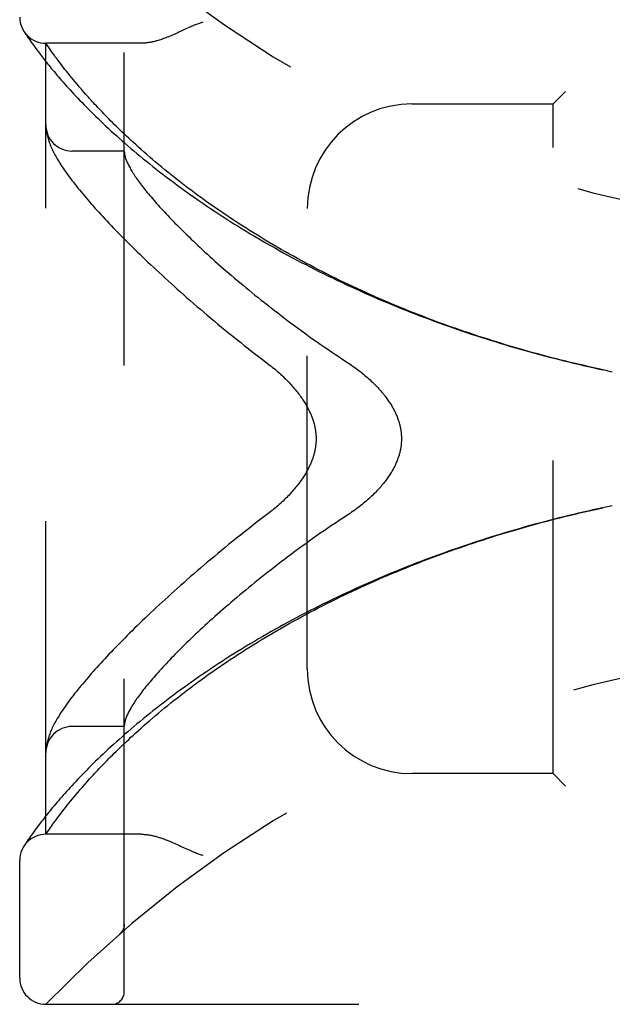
# Model space of a CAD drawing. Header units: inches. Extents: x 0 to 136, y 0 to 88.
# Tile 3 of 63: x 18.54 to 19.95, y 31.91 to 34.26. Entities that reach past the tile are written whole.
import ezdxf

# ---------------------------------------------------------------- set-up
doc = ezdxf.new("R2010")
doc.units = ezdxf.units.IN
doc.header["$LTSCALE"] = 7.48
doc.header["$MEASUREMENT"] = 0
doc.linetypes.add('HIDDEN', pattern=[0.2, 0.1, -0.1])
doc.layers.add('DOOR_ASSEMBLY', color=7, linetype='CONTINUOUS')

msp = doc.modelspace()

# ---------------------------------------------------------------- linework, layer by layer
at = {"layer": 'DOOR_ASSEMBLY', "color": 8, "linetype": 'HIDDEN'}
for p, q in [((18.7861, 31.9364), (18.7861, 34.5789)), ((18.5472, 34.2295), (18.5459, 34.2316)), ((18.5459, 34.2316), (18.5462, 34.2311)), ((18.5472, 34.2295), (18.5492, 34.2265)), ((18.5492, 34.2265), (18.5516, 34.2229)), ((18.5516, 34.2229), (18.5539, 34.2195)), ((18.5539, 34.2195), (18.5566, 34.2154)), ((18.5566, 34.2154), (18.5588, 34.2123)), ((18.5588, 34.2123), (18.5611, 34.2089)), ((18.5611, 34.2089), (18.5637, 34.2052)), ((18.5637, 34.2052), (18.5666, 34.2012)), ((18.5666, 34.2012), (18.5697, 34.1969)), ((18.5697, 34.1969), (18.5731, 34.1922)), ((18.5731, 34.1922), (18.5767, 34.1872)), ((18.5767, 34.1872), (18.5807, 34.1818)), ((18.5807, 34.1818), (18.585, 34.1762)), ((18.8266, 34.2026), (18.5986, 34.2026)), ((18.5986, 32.3126), (18.5986, 34.2026)), ((18.6109, 34.1849), (18.608, 34.189)), ((18.6141, 34.1804), (18.6109, 34.1849)), ((18.585, 34.1762), (18.5897, 34.1702)), ((18.6176, 34.1756), (18.6141, 34.1804)), ((18.6213, 34.1705), (18.6176, 34.1756)), ((18.6254, 34.1651), (18.6213, 34.1705)), ((18.6282, 34.1613), (18.6254, 34.1651)), ((18.6312, 34.1573), (18.6282, 34.1613)), ((18.6343, 34.1532), (18.6312, 34.1573)), ((18.6375, 34.149), (18.6343, 34.1532)), ((18.6409, 34.1447), (18.6375, 34.149)), ((18.6444, 34.1402), (18.6409, 34.1447)), ((18.6481, 34.1356), (18.6444, 34.1402)), ((18.6519, 34.1308), (18.6481, 34.1356)), ((18.6559, 34.1258), (18.6519, 34.1308)), ((18.66, 34.1207), (18.6559, 34.1258)), ((18.6644, 34.1155), (18.66, 34.1207)), ((18.6689, 34.1101), (18.6644, 34.1155)), ((18.6736, 34.1045), (18.6689, 34.1101)), ((18.6785, 34.0987), (18.6736, 34.1045)), ((18.6836, 34.0928), (18.6785, 34.0987)), ((18.689, 34.0866), (18.6836, 34.0928)), ((18.6945, 34.0803), (18.689, 34.0866)), ((18.7003, 34.0738), (18.6945, 34.0803)), ((19.8411, 34.0876), (19.8111, 34.0576)), ((19.4736, 34.0576), (19.8111, 34.0576)), ((19.8111, 32.4576), (19.8111, 34.0576)), ((18.5988, 34.0018), (18.5988, 34.0011)), ((18.5988, 34.0011), (18.5989, 34.0004)), ((18.5989, 34.0004), (18.5989, 33.9997)), ((18.5989, 33.9997), (18.599, 33.9991)), ((18.599, 33.9991), (18.5991, 33.9984)), ((18.5991, 33.9984), (18.5991, 33.9977)), ((18.5993, 33.9967), (18.5993, 33.996)), ((18.5993, 33.996), (18.5994, 33.9953)), ((18.5994, 33.9953), (18.5996, 33.9942)), ((18.7861, 33.9451), (18.6611, 33.9451)), ((19.2236, 32.7076), (19.2236, 33.8076)), ((19.9415, 33.42), (19.9295, 33.4225)), ((19.9411, 33.4201), (19.9526, 33.4176)), ((19.9526, 33.0976), (19.9411, 33.0952)), ((18.7861, 32.5701), (18.6611, 32.5701)), ((18.5989, 32.5145), (18.5988, 32.5138)), ((18.5988, 32.5138), (18.5988, 32.5131)), ((18.599, 32.5158), (18.5989, 32.5152)), ((18.5989, 32.5152), (18.5989, 32.5145)), ((18.5991, 32.5172), (18.599, 32.5165)), ((18.599, 32.5165), (18.599, 32.5158)), ((18.5992, 32.5179), (18.5991, 32.5172)), ((18.5993, 32.5185), (18.5992, 32.5179)), ((18.5994, 32.52), (18.5993, 32.5192)), ((18.5993, 32.5192), (18.5993, 32.5185)), ((18.5996, 32.521), (18.5994, 32.52)), ((19.8111, 32.4576), (19.4736, 32.4576)), ((19.8111, 32.4576), (19.8411, 32.4276)), ((18.6759, 32.4136), (18.681, 32.4194)), ((18.681, 32.4194), (18.6862, 32.4254)), ((18.6862, 32.4254), (18.6916, 32.4317)), ((18.6916, 32.4317), (18.6973, 32.4381)), ((18.6579, 32.3919), (18.6621, 32.3971)), ((18.6621, 32.3971), (18.6665, 32.4024)), ((18.6665, 32.4024), (18.6711, 32.4079)), ((18.6711, 32.4079), (18.6759, 32.4136)), ((18.6392, 32.3684), (18.6426, 32.3728)), ((18.6426, 32.3728), (18.6462, 32.3773)), ((18.6462, 32.3773), (18.6499, 32.382)), ((18.6499, 32.382), (18.6538, 32.3869)), ((18.6538, 32.3869), (18.6579, 32.3919)), ((18.6201, 32.343), (18.624, 32.3483)), ((18.624, 32.3483), (18.6268, 32.3521)), ((18.6268, 32.3521), (18.6297, 32.3559)), ((18.6297, 32.3559), (18.6327, 32.3599)), ((18.6327, 32.3599), (18.6359, 32.3641)), ((18.6359, 32.3641), (18.6392, 32.3684)), ((18.5749, 32.3255), (18.5713, 32.3207)), ((18.5787, 32.3307), (18.5749, 32.3255)), ((18.5828, 32.3362), (18.5787, 32.3307)), ((18.6055, 32.3226), (18.609, 32.3276)), ((18.609, 32.3276), (18.612, 32.3318)), ((18.6164, 32.338), (18.6201, 32.343)), ((18.5566, 32.2999), (18.5539, 32.2958)), ((18.5588, 32.3029), (18.5566, 32.2999)), ((18.5611, 32.3063), (18.5588, 32.3029)), ((18.5637, 32.31), (18.5611, 32.3063)), ((18.5666, 32.314), (18.5637, 32.31)), ((18.5986, 32.3126), (18.6027, 32.3186)), ((18.8266, 32.3126), (18.5986, 32.3126)), ((18.6027, 32.3186), (18.6055, 32.3226)), ((18.5478, 32.2867), (18.5462, 32.2841)), ((18.5497, 32.2895), (18.5478, 32.2867)), ((18.5516, 32.2923), (18.5497, 32.2895)), ((18.5539, 32.2958), (18.5516, 32.2923)), ((18.5361, 31.9689), (18.5361, 32.2501)), ((18.7861, 32.0977), (18.7861, 32.0931)), ((18.7758, 32.075), (18.776, 32.0752)), ((18.5986, 31.9064), (20.6624, 31.9064))]:
    msp.add_line(p, q, dxfattribs=at)
for points in [[(18.9736, 34.2526), (18.9716, 34.252), (18.9695, 34.2514), (18.9674, 34.2507), (18.9653, 34.25), (18.9631, 34.2493), (18.9608, 34.2484), (18.9585, 34.2476), (18.956, 34.2466), (18.9533, 34.2455), (18.9505, 34.2444), (18.9475, 34.2431), (18.9444, 34.2417), (18.9409, 34.2402), (18.9373, 34.2385), (18.9334, 34.2367), (18.9206, 34.2307)], [(18.9206, 34.2307), (18.9164, 34.2288), (18.9124, 34.2269), (18.9086, 34.2252), (18.905, 34.2236), (18.9015, 34.2221), (18.8981, 34.2206), (18.8949, 34.2193), (18.8918, 34.218), (18.8887, 34.2168), (18.8858, 34.2157), (18.8829, 34.2146), (18.8802, 34.2136), (18.8775, 34.2126), (18.8749, 34.2117), (18.8723, 34.2109), (18.8698, 34.2101), (18.8674, 34.2094), (18.865, 34.2087), (18.8627, 34.208), (18.8604, 34.2074), (18.8582, 34.2069), (18.856, 34.2063), (18.8539, 34.2059), (18.8518, 34.2054), (18.8498, 34.205), (18.8478, 34.2046), (18.8458, 34.2043), (18.8439, 34.204), (18.842, 34.2037), (18.8402, 34.2035), (18.8384, 34.2033), (18.8366, 34.2031), (18.8348, 34.2029), (18.8331, 34.2028), (18.8315, 34.2027), (18.8298, 34.2027), (18.8282, 34.2026), (18.8266, 34.2026)], [(18.608, 34.189), (18.6047, 34.1938), (18.604, 34.1948), (18.5986, 34.2026)], [(18.5897, 34.1702), (18.5921, 34.167), (18.5946, 34.1638), (18.5973, 34.1605), (18.6, 34.1571), (18.6028, 34.1536), (18.6057, 34.15), (18.6086, 34.1463), (18.6117, 34.1426), (18.6149, 34.1387), (18.6182, 34.1348), (18.6216, 34.1308), (18.6251, 34.1267), (18.6287, 34.1225), (18.6324, 34.1182), (18.6362, 34.1139), (18.6401, 34.1094), (18.6441, 34.1049), (18.6482, 34.1003), (18.6524, 34.0956), (18.6568, 34.0909), (18.6612, 34.086), (18.6658, 34.0811), (18.6705, 34.0761), (18.6753, 34.0711), (18.6802, 34.066), (18.6852, 34.0608), (18.6903, 34.0555), (18.6955, 34.0502), (18.7009, 34.0448), (18.7064, 34.0393), (18.712, 34.0338), (18.7177, 34.0282), (18.7235, 34.0226), (18.7294, 34.0169), (18.7354, 34.0112), (18.7416, 34.0054), (18.7478, 33.9996), (18.7542, 33.9937), (18.7607, 33.9878), (18.7673, 33.9818), (18.774, 33.9758), (18.7808, 33.9698), (18.7877, 33.9637), (18.7948, 33.9576), (18.8019, 33.9515), (18.8091, 33.9453), (18.8165, 33.9392), (18.8239, 33.933), (18.8315, 33.9268), (18.8391, 33.9205), (18.8468, 33.9143), (18.8547, 33.908), (18.8626, 33.9018), (18.8706, 33.8955), (18.8787, 33.8892), (18.8869, 33.883), (18.8952, 33.8767), (18.9036, 33.8704), (18.912, 33.8641), (18.9206, 33.8579), (18.9292, 33.8516), (18.9379, 33.8453), (18.9467, 33.8391), (18.9556, 33.8329), (18.9645, 33.8266), (18.9736, 33.8204), (18.9827, 33.8142), (18.9918, 33.8081), (19.0011, 33.8019), (19.0104, 33.7958), (19.0198, 33.7896), (19.0292, 33.7835), (19.0387, 33.7775), (19.0483, 33.7714), (19.058, 33.7654), (19.0677, 33.7594), (19.0774, 33.7535), (19.0873, 33.7476), (19.0972, 33.7417), (19.1071, 33.7358), (19.1171, 33.73), (19.1271, 33.7242), (19.1372, 33.7184), (19.1474, 33.7127), (19.1576, 33.707), (19.1678, 33.7013), (19.1781, 33.6957), (19.1885, 33.6901), (19.1989, 33.6846), (19.2093, 33.6791), (19.2198, 33.6737), (19.2303, 33.6682), (19.2409, 33.6629), (19.2515, 33.6575), (19.2621, 33.6522), (19.2728, 33.647), (19.2835, 33.6418), (19.2942, 33.6366), (19.305, 33.6315), (19.3158, 33.6264), (19.3267, 33.6214), (19.3376, 33.6164), (19.3485, 33.6115), (19.3594, 33.6066), (19.3704, 33.6018), (19.3814, 33.597), (19.3924, 33.5922), (19.4035, 33.5875), (19.4146, 33.5828), (19.4257, 33.5782), (19.4368, 33.5737), (19.448, 33.5691), (19.4591, 33.5647), (19.4703, 33.5603), (19.4816, 33.5559), (19.4928, 33.5515), (19.5041, 33.5473), (19.5154, 33.543), (19.5267, 33.5389), (19.538, 33.5347), (19.5493, 33.5306), (19.5607, 33.5266), (19.5721, 33.5226), (19.5834, 33.5186), (19.5948, 33.5148), (19.6063, 33.5109), (19.6177, 33.5071), (19.6291, 33.5034), (19.6406, 33.4996), (19.6521, 33.496), (19.6635, 33.4924), (19.675, 33.4888), (19.6865, 33.4853), (19.698, 33.4818), (19.7096, 33.4784), (19.7211, 33.4751), (19.7326, 33.4717), (19.7442, 33.4685), (19.7557, 33.4652), (19.7673, 33.4621), (19.7788, 33.4589), (19.7904, 33.4559), (19.802, 33.4528), (19.8136, 33.4498), (19.8252, 33.4469), (19.8367, 33.444), (19.8483, 33.4411), (19.8599, 33.4383), (19.8715, 33.4356), (19.8831, 33.4329), (19.8947, 33.4302), (19.9063, 33.4276), (19.9179, 33.425), (19.9295, 33.4225)], [(19.9304, 33.4224), (19.9192, 33.4248), (19.9081, 33.4272), (19.897, 33.4297), (19.8858, 33.4323), (19.8747, 33.4349), (19.8636, 33.4375), (19.8525, 33.4402), (19.8414, 33.4429), (19.8302, 33.4457), (19.8191, 33.4485), (19.808, 33.4513), (19.7969, 33.4542), (19.7859, 33.4572), (19.7748, 33.4602), (19.7637, 33.4632), (19.7526, 33.4663), (19.7416, 33.4694), (19.7305, 33.4726), (19.7195, 33.4758), (19.7084, 33.479), (19.6974, 33.4823), (19.6864, 33.4857), (19.6754, 33.4891), (19.6644, 33.4925), (19.6534, 33.496), (19.6424, 33.4995), (19.6314, 33.5031), (19.6205, 33.5067), (19.6096, 33.5103), (19.5986, 33.514), (19.5877, 33.5178), (19.5769, 33.5216), (19.566, 33.5254), (19.5551, 33.5293), (19.5443, 33.5332), (19.5335, 33.5372), (19.5227, 33.5412), (19.5119, 33.5453), (19.5011, 33.5494), (19.4904, 33.5536), (19.4796, 33.5578), (19.4689, 33.562), (19.4582, 33.5663), (19.4476, 33.5707), (19.4369, 33.5751), (19.4263, 33.5795), (19.4157, 33.584), (19.4052, 33.5885), (19.3946, 33.5931), (19.3841, 33.5977), (19.3737, 33.6023), (19.3632, 33.607), (19.3528, 33.6118), (19.3424, 33.6166), (19.332, 33.6214), (19.3217, 33.6263), (19.3114, 33.6312), (19.3011, 33.6361), (19.2909, 33.6411), (19.2807, 33.6462), (19.2705, 33.6513), (19.2604, 33.6564), (19.2503, 33.6616), (19.2403, 33.6668), (19.2303, 33.6721), (19.2203, 33.6773), (19.2104, 33.6827), (19.2005, 33.6881), (19.1906, 33.6935), (19.1808, 33.6989), (19.1711, 33.7044), (19.1614, 33.7099), (19.1517, 33.7155), (19.1421, 33.7211), (19.1326, 33.7267), (19.1231, 33.7324), (19.1136, 33.7381), (19.1042, 33.7438), (19.0949, 33.7496), (19.0856, 33.7554), (19.0763, 33.7612), (19.0672, 33.7671), (19.0581, 33.7729), (19.049, 33.7788), (19.04, 33.7848), (19.0311, 33.7907), (19.0222, 33.7967), (19.0134, 33.8027), (19.0047, 33.8087), (18.9961, 33.8148), (18.9875, 33.8208), (18.979, 33.8269), (18.9705, 33.833), (18.9622, 33.8391), (18.9539, 33.8452), (18.9457, 33.8513), (18.9375, 33.8575), (18.9295, 33.8636), (18.9215, 33.8697), (18.9136, 33.8759), (18.9059, 33.882), (18.8982, 33.8881), (18.8905, 33.8943), (18.883, 33.9004), (18.8756, 33.9065), (18.8682, 33.9126), (18.861, 33.9187), (18.8538, 33.9248), (18.8468, 33.9308), (18.84, 33.9368), (18.8333, 33.9426), (18.8267, 33.9484), (18.8204, 33.9541), (18.8142, 33.9596), (18.8083, 33.9651), (18.8025, 33.9704), (18.7969, 33.9756), (18.7915, 33.9806), (18.7863, 33.9856), (18.7812, 33.9904), (18.7763, 33.9951), (18.7715, 33.9998), (18.7668, 34.0044), (18.7623, 34.0088), (18.7578, 34.0132), (18.7535, 34.0176), (18.7494, 34.0218), (18.7453, 34.0259), (18.7413, 34.03), (18.7375, 34.0339), (18.7337, 34.0379), (18.73, 34.0417), (18.7264, 34.0455), (18.7229, 34.0493), (18.7194, 34.0529), (18.7161, 34.0566), (18.7128, 34.0601), (18.7095, 34.0636), (18.7064, 34.0671), (18.7033, 34.0705), (18.7003, 34.0738)], [(18.5986, 34.0065), (18.5986, 34.0062), (18.5986, 34.0058), (18.5986, 34.0054), (18.5986, 34.0051), (18.5986, 34.0047), (18.5986, 34.0043), (18.5987, 34.004), (18.5987, 34.0036), (18.5987, 34.0032), (18.5987, 34.0029), (18.5987, 34.0025), (18.5988, 34.0018)], [(18.5991, 33.9977), (18.5992, 33.9974), (18.5993, 33.9967)], [(18.5996, 33.9942), (18.6, 33.9916), (18.6004, 33.9889), (18.6009, 33.9862), (18.6016, 33.9834), (18.6022, 33.9805), (18.603, 33.9777), (18.6038, 33.9748), (18.6047, 33.9719), (18.6056, 33.969), (18.6067, 33.9661), (18.6078, 33.9632), (18.6089, 33.9602), (18.6101, 33.9573), (18.6114, 33.9543), (18.6127, 33.9513), (18.6141, 33.9483), (18.6156, 33.9453), (18.6172, 33.9422), (18.6188, 33.939), (18.6205, 33.9359), (18.6222, 33.9327), (18.6241, 33.9294), (18.626, 33.9261), (18.6281, 33.9227), (18.6302, 33.9192), (18.6324, 33.9157), (18.6347, 33.912), (18.6372, 33.9083), (18.6397, 33.9044), (18.6424, 33.9005), (18.6453, 33.8964), (18.6482, 33.8922), (18.6513, 33.888), (18.6545, 33.8836), (18.6578, 33.8792), (18.6611, 33.8748), (18.6646, 33.8703), (18.6681, 33.8658), (18.6717, 33.8613), (18.6753, 33.8567), (18.6791, 33.8521), (18.6828, 33.8475), (18.6867, 33.8428), (18.6907, 33.8381), (18.6947, 33.8334), (18.6988, 33.8286), (18.703, 33.8237), (18.7073, 33.8188), (18.7117, 33.8139), (18.7161, 33.8089), (18.7206, 33.8039), (18.7252, 33.7988), (18.7299, 33.7937), (18.7347, 33.7885), (18.7395, 33.7833), (18.7445, 33.778), (18.7495, 33.7727), (18.7547, 33.7673), (18.7599, 33.7618), (18.7652, 33.7563), (18.7706, 33.7508), (18.776, 33.7452), (18.7816, 33.7395), (18.7873, 33.7338), (18.793, 33.728), (18.7989, 33.7222), (18.8048, 33.7163), (18.8109, 33.7104), (18.817, 33.7044), (18.8232, 33.6984), (18.8295, 33.6923), (18.836, 33.6861), (18.8425, 33.6799), (18.8491, 33.6737), (18.8558, 33.6674), (18.8626, 33.661), (18.8695, 33.6546), (18.8765, 33.6481), (18.8836, 33.6416), (18.8908, 33.635), (18.898, 33.6284), (18.9054, 33.6218), (18.9129, 33.6151), (18.9205, 33.6083), (18.9282, 33.6015), (18.9359, 33.5947), (18.9438, 33.5878), (18.9518, 33.5809), (18.9598, 33.5739), (18.968, 33.5669), (18.9762, 33.5599), (18.9845, 33.5528), (18.993, 33.5457), (19.0015, 33.5386), (19.0101, 33.5315), (19.0188, 33.5243), (19.0276, 33.5171), (19.0364, 33.5098), (19.0454, 33.5026), (19.0544, 33.4953), (19.0635, 33.4881), (19.0727, 33.4808), (19.082, 33.4735), (19.0913, 33.4662), (19.1008, 33.4589), (19.1102, 33.4516), (19.1198, 33.4443)], [(18.7861, 33.9441), (18.7861, 33.9439), (18.7861, 33.9436), (18.7861, 33.9432), (18.7862, 33.9429), (18.7862, 33.9425), (18.7862, 33.942), (18.7863, 33.9416), (18.7863, 33.9411)], [(18.7863, 33.9411), (18.7865, 33.9393), (18.7868, 33.9375), (18.7871, 33.9357), (18.7876, 33.9338), (18.7881, 33.9318), (18.7886, 33.9298), (18.7893, 33.9278), (18.79, 33.9257), (18.7908, 33.9235), (18.7916, 33.9214), (18.7926, 33.9191), (18.7936, 33.9168), (18.7947, 33.9145), (18.7958, 33.9121), (18.7971, 33.9096), (18.7984, 33.9071), (18.7998, 33.9046), (18.8012, 33.902), (18.8028, 33.8994), (18.8044, 33.8967), (18.8061, 33.8939), (18.8078, 33.8911), (18.8097, 33.8882), (18.8116, 33.8853), (18.8136, 33.8824), (18.8157, 33.8794), (18.8178, 33.8763), (18.8201, 33.8732), (18.8224, 33.87), (18.8248, 33.8668), (18.8272, 33.8635), (18.8298, 33.8602), (18.8324, 33.8568), (18.8352, 33.8533), (18.838, 33.8499), (18.8408, 33.8463), (18.8438, 33.8427), (18.8468, 33.839), (18.85, 33.8353), (18.8532, 33.8316), (18.8565, 33.8277), (18.8599, 33.8239), (18.8633, 33.8199), (18.8669, 33.8159), (18.8705, 33.8119), (18.8743, 33.8078), (18.8781, 33.8036), (18.882, 33.7994), (18.886, 33.7952), (18.89, 33.7908), (18.8942, 33.7865), (18.8985, 33.782), (18.9028, 33.7775), (18.9073, 33.773), (18.9118, 33.7684), (18.9164, 33.7638), (18.9211, 33.759), (18.9259, 33.7543), (18.9308, 33.7495), (18.9358, 33.7446), (18.9409, 33.7397), (18.946, 33.7347), (18.9513, 33.7297), (18.9567, 33.7246), (18.9621, 33.7195), (18.9677, 33.7143), (18.9733, 33.7091), (18.979, 33.7038), (18.9849, 33.6984), (18.9908, 33.6931), (18.9968, 33.6876), (19.0029, 33.6822), (19.0091, 33.6766), (19.0154, 33.6711), (19.0218, 33.6654), (19.0283, 33.6598), (19.0349, 33.6541), (19.0416, 33.6483), (19.0484, 33.6425), (19.0552, 33.6367), (19.0622, 33.6309), (19.0693, 33.625), (19.0764, 33.619), (19.0837, 33.6131), (19.091, 33.6071), (19.0984, 33.601), (19.1059, 33.595), (19.1135, 33.5889), (19.1212, 33.5828), (19.129, 33.5766), (19.1368, 33.5705), (19.1448, 33.5643), (19.1528, 33.5581), (19.1609, 33.5519), (19.169, 33.5457), (19.1773, 33.5395), (19.1856, 33.5333), (19.194, 33.5271), (19.2025, 33.5208), (19.211, 33.5146), (19.2197, 33.5084), (19.2283, 33.5021), (19.2371, 33.4959), (19.2458, 33.4897), (19.2547, 33.4836), (19.2636, 33.4774), (19.2725, 33.4713), (19.2815, 33.4652), (19.2906, 33.4591), (19.2996, 33.4531), (19.3088, 33.447)], [(19.1198, 33.4443), (19.1328, 33.4344), (19.1363, 33.4317), (19.1397, 33.429), (19.1431, 33.4262), (19.1464, 33.4235), (19.1498, 33.4207), (19.153, 33.4178), (19.1562, 33.415), (19.1594, 33.4121), (19.1625, 33.4093), (19.1656, 33.4064), (19.1686, 33.4035), (19.1715, 33.4007), (19.1744, 33.3978), (19.1771, 33.3949), (19.1799, 33.3921), (19.1826, 33.3892), (19.1852, 33.3864), (19.1877, 33.3835), (19.1901, 33.3807), (19.1925, 33.3779), (19.1949, 33.3751), (19.1971, 33.3724), (19.1993, 33.3696), (19.2015, 33.3669), (19.2035, 33.3642), (19.2055, 33.3615), (19.2074, 33.3588), (19.2093, 33.3562), (19.2111, 33.3536), (19.2128, 33.351), (19.2145, 33.3485), (19.2161, 33.346), (19.2176, 33.3435), (19.2191, 33.3411), (19.2205, 33.3387), (19.2219, 33.3363), (19.2232, 33.3339), (19.2244, 33.3316), (19.2256, 33.3293), (19.2268, 33.327), (19.2279, 33.3248), (19.2289, 33.3226), (19.23, 33.3204), (19.2309, 33.3182), (19.2318, 33.3161), (19.2327, 33.314), (19.2336, 33.312), (19.2344, 33.3099), (19.2351, 33.3079), (19.2358, 33.3059), (19.2365, 33.304), (19.2372, 33.302), (19.2378, 33.3001), (19.2384, 33.2982), (19.2389, 33.2964), (19.2394, 33.2945), (19.2399, 33.2927), (19.2404, 33.2909), (19.2408, 33.2891), (19.2412, 33.2873), (19.2416, 33.2856), (19.2419, 33.2838), (19.2423, 33.2821), (19.2426, 33.2804), (19.2428, 33.2787), (19.2431, 33.2771), (19.2433, 33.2754), (19.2435, 33.2737), (19.2437, 33.2721), (19.2439, 33.2705), (19.244, 33.2688), (19.2442, 33.2672), (19.2443, 33.2656), (19.2444, 33.264), (19.2444, 33.2624), (19.2445, 33.2608), (19.2445, 33.2592), (19.2445, 33.2576), (19.2445, 33.256), (19.2445, 33.2544), (19.2444, 33.2528), (19.2444, 33.2512), (19.2443, 33.2496), (19.2442, 33.248), (19.244, 33.2464), (19.2439, 33.2448), (19.2437, 33.2431), (19.2435, 33.2415), (19.2433, 33.2398), (19.2431, 33.2382), (19.2428, 33.2365), (19.2426, 33.2348), (19.2422, 33.2331), (19.2419, 33.2314), (19.2416, 33.2297), (19.2412, 33.2279), (19.2408, 33.2261), (19.2404, 33.2244), (19.2399, 33.2225), (19.2394, 33.2207), (19.2389, 33.2189), (19.2384, 33.217), (19.2378, 33.2151), (19.2372, 33.2132), (19.2365, 33.2113), (19.2358, 33.2093), (19.2351, 33.2073), (19.2344, 33.2053), (19.2336, 33.2033), (19.2327, 33.2012), (19.2318, 33.1991), (19.2309, 33.197), (19.23, 33.1948), (19.2289, 33.1926), (19.2279, 33.1904), (19.2268, 33.1882), (19.2256, 33.1859), (19.2244, 33.1836), (19.2232, 33.1813), (19.2219, 33.179), (19.2205, 33.1766), (19.2191, 33.1742), (19.2176, 33.1717), (19.2161, 33.1692), (19.2145, 33.1667), (19.2128, 33.1642), (19.2111, 33.1616), (19.2093, 33.159), (19.2074, 33.1564), (19.2055, 33.1537), (19.2035, 33.1511), (19.2015, 33.1484), (19.1993, 33.1456), (19.1971, 33.1429), (19.1949, 33.1401), (19.1925, 33.1373), (19.1901, 33.1345), (19.1877, 33.1317), (19.1851, 33.1289), (19.1825, 33.126), (19.1799, 33.1232), (19.1771, 33.1203), (19.1743, 33.1174), (19.1715, 33.1146), (19.1685, 33.1117), (19.1656, 33.1088), (19.1625, 33.1059), (19.1594, 33.1031), (19.1562, 33.1002), (19.153, 33.0974), (19.1498, 33.0946), (19.1464, 33.0918), (19.1431, 33.089), (19.1397, 33.0862), (19.1362, 33.0835), (19.1328, 33.0808)], [(19.3088, 33.447), (19.3218, 33.4385), (19.3257, 33.4359), (19.3295, 33.4333), (19.3333, 33.4306), (19.337, 33.428), (19.3407, 33.4253), (19.3442, 33.4226), (19.3478, 33.4199), (19.3512, 33.4172), (19.3546, 33.4145), (19.358, 33.4118), (19.3612, 33.4091), (19.3644, 33.4064), (19.3675, 33.4037), (19.3705, 33.401), (19.3735, 33.3983), (19.3764, 33.3956), (19.3792, 33.3929), (19.382, 33.3903), (19.3847, 33.3876), (19.3873, 33.385), (19.3898, 33.3824), (19.3922, 33.3798), (19.3946, 33.3772), (19.3969, 33.3746), (19.3991, 33.3721), (19.4013, 33.3696), (19.4034, 33.3671), (19.4055, 33.3646), (19.4075, 33.3621), (19.4094, 33.3597), (19.4112, 33.3572), (19.413, 33.3548), (19.4147, 33.3524), (19.4164, 33.3501), (19.418, 33.3477), (19.4196, 33.3454), (19.4211, 33.3431), (19.4226, 33.3408), (19.424, 33.3386), (19.4253, 33.3363), (19.4266, 33.3341), (19.4279, 33.3319), (19.4291, 33.3297), (19.4302, 33.3275), (19.4313, 33.3254), (19.4324, 33.3232), (19.4334, 33.3211), (19.4344, 33.319), (19.4354, 33.3169), (19.4363, 33.3149), (19.4371, 33.3128), (19.438, 33.3108), (19.4388, 33.3088), (19.4395, 33.3067), (19.4402, 33.3047), (19.4409, 33.3028), (19.4416, 33.3008), (19.4422, 33.2988), (19.4428, 33.2969), (19.4434, 33.2949), (19.4439, 33.293), (19.4444, 33.2911), (19.4448, 33.2892), (19.4453, 33.2873), (19.4457, 33.2854), (19.4461, 33.2835), (19.4464, 33.2816), (19.4468, 33.2797), (19.447, 33.2779), (19.4473, 33.276), (19.4476, 33.2742), (19.4478, 33.2723), (19.448, 33.2705), (19.4481, 33.2686), (19.4483, 33.2668), (19.4484, 33.2649), (19.4485, 33.2631), (19.4485, 33.2613), (19.4486, 33.2594), (19.4486, 33.2576), (19.4486, 33.2558), (19.4485, 33.254), (19.4485, 33.2521), (19.4484, 33.2503), (19.4483, 33.2485), (19.4481, 33.2466), (19.448, 33.2448), (19.4478, 33.2429), (19.4476, 33.2411), (19.4473, 33.2392), (19.447, 33.2374), (19.4468, 33.2355), (19.4464, 33.2336), (19.4461, 33.2318), (19.4457, 33.2299), (19.4453, 33.228), (19.4448, 33.2261), (19.4444, 33.2242), (19.4439, 33.2222), (19.4434, 33.2203), (19.4428, 33.2184), (19.4422, 33.2164), (19.4416, 33.2145), (19.4409, 33.2125), (19.4402, 33.2105), (19.4395, 33.2085), (19.4388, 33.2065), (19.438, 33.2045), (19.4371, 33.2024), (19.4363, 33.2004), (19.4354, 33.1983), (19.4344, 33.1962), (19.4334, 33.1941), (19.4324, 33.192), (19.4313, 33.1899), (19.4302, 33.1877), (19.4291, 33.1856), (19.4279, 33.1834), (19.4266, 33.1812), (19.4253, 33.1789), (19.424, 33.1767), (19.4226, 33.1744), (19.4211, 33.1721), (19.4196, 33.1698), (19.418, 33.1675), (19.4164, 33.1652), (19.4147, 33.1628), (19.413, 33.1604), (19.4112, 33.158), (19.4094, 33.1556), (19.4075, 33.1531), (19.4055, 33.1507), (19.4034, 33.1482), (19.4013, 33.1457), (19.3991, 33.1431), (19.3969, 33.1406), (19.3946, 33.138), (19.3922, 33.1355), (19.3898, 33.1329), (19.3873, 33.1302), (19.3847, 33.1276), (19.382, 33.125), (19.3792, 33.1223), (19.3764, 33.1196), (19.3735, 33.1169), (19.3705, 33.1142), (19.3675, 33.1115), (19.3644, 33.1088), (19.3612, 33.1061), (19.358, 33.1034), (19.3546, 33.1007), (19.3512, 33.098), (19.3478, 33.0953), (19.3442, 33.0926), (19.3407, 33.0899), (19.337, 33.0873), (19.3333, 33.0846), (19.3295, 33.082), (19.3257, 33.0793), (19.3218, 33.0768)], [(19.9415, 33.0953), (19.9295, 33.0927), (19.9179, 33.0902), (19.9063, 33.0876), (19.8947, 33.085), (19.8831, 33.0824), (19.8715, 33.0796), (19.8599, 33.0769), (19.8483, 33.0741), (19.8367, 33.0713), (19.8252, 33.0684), (19.8136, 33.0654), (19.802, 33.0624), (19.7904, 33.0594), (19.7789, 33.0563), (19.7673, 33.0532), (19.7557, 33.05), (19.7442, 33.0468), (19.7326, 33.0435), (19.7211, 33.0402), (19.7096, 33.0368), (19.698, 33.0334), (19.6865, 33.0299), (19.675, 33.0264), (19.6635, 33.0229), (19.6521, 33.0193), (19.6406, 33.0156), (19.6291, 33.0119), (19.6177, 33.0081), (19.6063, 33.0043), (19.5948, 33.0005), (19.5834, 32.9966), (19.5721, 32.9927), (19.5607, 32.9887), (19.5493, 32.9846), (19.538, 32.9805), (19.5267, 32.9764), (19.5154, 32.9722), (19.5041, 32.968), (19.4928, 32.9637), (19.4816, 32.9594), (19.4704, 32.955), (19.4591, 32.9506), (19.448, 32.9461), (19.4368, 32.9416), (19.4257, 32.937), (19.4146, 32.9324), (19.4035, 32.9277), (19.3924, 32.923), (19.3814, 32.9183), (19.3704, 32.9135), (19.3594, 32.9086), (19.3485, 32.9037), (19.3376, 32.8988), (19.3267, 32.8938), (19.3158, 32.8888), (19.305, 32.8837), (19.2942, 32.8786), (19.2835, 32.8735), (19.2728, 32.8683), (19.2621, 32.863), (19.2515, 32.8577), (19.2409, 32.8524), (19.2303, 32.847), (19.2198, 32.8416), (19.2093, 32.8361), (19.1989, 32.8306), (19.1885, 32.8251), (19.1781, 32.8195), (19.1678, 32.8139), (19.1576, 32.8083), (19.1474, 32.8026), (19.1372, 32.7968), (19.1271, 32.7911), (19.1171, 32.7853), (19.1071, 32.7794), (19.0972, 32.7736), (19.0873, 32.7677), (19.0775, 32.7618), (19.0677, 32.7558), (19.058, 32.7498), (19.0483, 32.7438), (19.0388, 32.7378), (19.0292, 32.7317), (19.0198, 32.7256), (19.0104, 32.7195), (19.0011, 32.7134), (18.9918, 32.7072), (18.9827, 32.701), (18.9736, 32.6948), (18.9645, 32.6886), (18.9556, 32.6824), (18.9467, 32.6761), (18.9379, 32.6699), (18.9292, 32.6636), (18.9206, 32.6574), (18.912, 32.6511), (18.9036, 32.6448), (18.8952, 32.6385), (18.8869, 32.6323), (18.8787, 32.626), (18.8706, 32.6197), (18.8626, 32.6135), (18.8547, 32.6072), (18.8468, 32.6009), (18.8391, 32.5947), (18.8315, 32.5885), (18.8239, 32.5823), (18.8165, 32.5761), (18.8091, 32.5699), (18.8019, 32.5637), (18.7948, 32.5576), (18.7877, 32.5515), (18.7808, 32.5455), (18.774, 32.5394), (18.7673, 32.5334), (18.7607, 32.5275), (18.7542, 32.5216), (18.7478, 32.5157), (18.7416, 32.5099), (18.7354, 32.5041), (18.7294, 32.4983), (18.7235, 32.4927), (18.7177, 32.487), (18.712, 32.4814), (18.7064, 32.4759), (18.7009, 32.4705), (18.6955, 32.4651), (18.6903, 32.4597), (18.6852, 32.4545), (18.6802, 32.4493), (18.6753, 32.4442), (18.6705, 32.4391), (18.6658, 32.4341), (18.6612, 32.4292), (18.6568, 32.4244), (18.6524, 32.4196), (18.6482, 32.4149), (18.6441, 32.4103), (18.6401, 32.4058), (18.6362, 32.4014), (18.6324, 32.397), (18.6287, 32.3928), (18.6251, 32.3886), (18.6216, 32.3845), (18.6182, 32.3805), (18.6149, 32.3765), (18.6117, 32.3727), (18.6086, 32.3689), (18.6057, 32.3653), (18.6028, 32.3617), (18.6, 32.3582), (18.5973, 32.3548), (18.5946, 32.3515), (18.5921, 32.3482), (18.5897, 32.3451), (18.5873, 32.342), (18.5828, 32.3362)], [(19.1328, 33.0808), (19.1198, 33.071), (19.1102, 33.0637), (19.1007, 33.0564), (19.0913, 33.0491), (19.082, 33.0418), (19.0727, 33.0345), (19.0635, 33.0272), (19.0544, 33.0199), (19.0454, 33.0126), (19.0364, 33.0054), (19.0275, 32.9982), (19.0188, 32.991), (19.0101, 32.9838), (19.0015, 32.9766), (18.9929, 32.9695), (18.9845, 32.9624), (18.9762, 32.9553), (18.9679, 32.9483), (18.9598, 32.9413), (18.9517, 32.9343), (18.9438, 32.9274), (18.9359, 32.9205), (18.9282, 32.9137), (18.9205, 32.9069), (18.9129, 32.9002), (18.9054, 32.8935), (18.898, 32.8868), (18.8908, 32.8802), (18.8836, 32.8736), (18.8765, 32.8671), (18.8695, 32.8607), (18.8626, 32.8542), (18.8558, 32.8479), (18.8491, 32.8416), (18.8425, 32.8353), (18.836, 32.8291), (18.8295, 32.823), (18.8232, 32.8169), (18.817, 32.8108), (18.8109, 32.8049), (18.8048, 32.7989), (18.7989, 32.793), (18.793, 32.7872), (18.7873, 32.7814), (18.7816, 32.7757), (18.776, 32.7701), (18.7706, 32.7645), (18.7652, 32.7589), (18.7599, 32.7534), (18.7546, 32.748), (18.7495, 32.7426), (18.7445, 32.7372), (18.7395, 32.732), (18.7347, 32.7267), (18.7299, 32.7215), (18.7252, 32.7164), (18.7206, 32.7113), (18.7161, 32.7063), (18.7116, 32.7013), (18.7073, 32.6964), (18.703, 32.6915), (18.6988, 32.6867), (18.6947, 32.6819), (18.6907, 32.6771), (18.6867, 32.6724), (18.6828, 32.6677), (18.679, 32.6631), (18.6753, 32.6585), (18.6717, 32.654), (18.6681, 32.6494), (18.6646, 32.6449), (18.6611, 32.6404), (18.6578, 32.636), (18.6545, 32.6316), (18.6513, 32.6273), (18.6482, 32.623), (18.6453, 32.6188), (18.6424, 32.6148), (18.6397, 32.6108), (18.6372, 32.607), (18.6347, 32.6032), (18.6324, 32.5996), (18.6302, 32.596), (18.6281, 32.5926), (18.626, 32.5892), (18.6241, 32.5858), (18.6222, 32.5826), (18.6205, 32.5794), (18.6188, 32.5762), (18.6172, 32.5731), (18.6156, 32.57), (18.6141, 32.5669), (18.6127, 32.5639), (18.6114, 32.5609), (18.6101, 32.5579), (18.6089, 32.555), (18.6078, 32.5521), (18.6067, 32.5491), (18.6056, 32.5462), (18.6047, 32.5433), (18.6038, 32.5404), (18.603, 32.5375), (18.6022, 32.5347), (18.6016, 32.5319), (18.6009, 32.5291), (18.6004, 32.5263), (18.6, 32.5236), (18.5996, 32.521)], [(18.6973, 32.4381), (18.7032, 32.4447), (18.7063, 32.4481), (18.7094, 32.4515), (18.7126, 32.455), (18.7159, 32.4585), (18.7193, 32.4622), (18.7227, 32.4658), (18.7262, 32.4696), (18.7298, 32.4734), (18.7335, 32.4772), (18.7373, 32.4811), (18.7411, 32.4851), (18.7451, 32.4891), (18.7491, 32.4933), (18.7533, 32.4975), (18.7576, 32.5018), (18.762, 32.5062), (18.7666, 32.5106), (18.7712, 32.5152), (18.776, 32.5198), (18.7809, 32.5246), (18.786, 32.5294), (18.7912, 32.5343), (18.7966, 32.5394), (18.8021, 32.5445), (18.8079, 32.5498), (18.8138, 32.5553), (18.82, 32.5608), (18.8263, 32.5665), (18.8328, 32.5722), (18.8395, 32.5781), (18.8463, 32.584), (18.8533, 32.59), (18.8605, 32.5961), (18.8677, 32.6022), (18.8751, 32.6083), (18.8825, 32.6144), (18.89, 32.6206), (18.8976, 32.6267), (18.9053, 32.6328), (18.9131, 32.639), (18.921, 32.6451), (18.929, 32.6512), (18.937, 32.6574), (18.9452, 32.6635), (18.9534, 32.6697), (18.9617, 32.6758), (18.97, 32.6819), (18.9785, 32.688), (18.987, 32.694), (18.9955, 32.7001), (19.0042, 32.7062), (19.0129, 32.7122), (19.0217, 32.7182), (19.0306, 32.7242), (19.0395, 32.7301), (19.0485, 32.7361), (19.0576, 32.742), (19.0667, 32.7479), (19.0759, 32.7537), (19.0851, 32.7596), (19.0944, 32.7654), (19.1037, 32.7711), (19.1131, 32.7769), (19.1226, 32.7826), (19.1321, 32.7882), (19.1417, 32.7939), (19.1513, 32.7995), (19.1609, 32.805), (19.1706, 32.8106), (19.1804, 32.8161), (19.1902, 32.8215), (19.2, 32.8269), (19.2099, 32.8323), (19.2199, 32.8377), (19.2298, 32.843), (19.2398, 32.8482), (19.2499, 32.8534), (19.26, 32.8586), (19.2701, 32.8638), (19.2803, 32.8688), (19.2905, 32.8739), (19.3007, 32.8789), (19.311, 32.8839), (19.3213, 32.8888), (19.3316, 32.8937), (19.342, 32.8985), (19.3524, 32.9033), (19.3628, 32.9081), (19.3733, 32.9128), (19.3838, 32.9174), (19.3943, 32.922), (19.4048, 32.9266), (19.4154, 32.9311), (19.426, 32.9356), (19.4366, 32.94), (19.4473, 32.9444), (19.4579, 32.9488), (19.4686, 32.9531), (19.4793, 32.9573), (19.4901, 32.9615), (19.5008, 32.9657), (19.5116, 32.9698), (19.5224, 32.9739), (19.5332, 32.9779), (19.544, 32.9819), (19.5549, 32.9858), (19.5657, 32.9897), (19.5766, 32.9936), (19.5875, 32.9974), (19.5984, 33.0011), (19.6093, 33.0048), (19.6203, 33.0085), (19.6312, 33.0121), (19.6422, 33.0157), (19.6532, 33.0192), (19.6642, 33.0227), (19.6752, 33.0261), (19.6862, 33.0295), (19.6972, 33.0329), (19.7083, 33.0362), (19.7193, 33.0394), (19.7304, 33.0426), (19.7414, 33.0458), (19.7525, 33.0489), (19.7636, 33.052), (19.7747, 33.055), (19.7857, 33.058), (19.7968, 33.061), (19.8079, 33.0639), (19.8191, 33.0667), (19.8302, 33.0695), (19.8413, 33.0723), (19.8524, 33.075), (19.8635, 33.0777), (19.8747, 33.0803), (19.8858, 33.0829), (19.8969, 33.0855), (19.9081, 33.088), (19.9192, 33.0905), (19.9303, 33.0929)], [(19.3218, 33.0768), (19.3088, 33.0682), (19.2996, 33.0622), (19.2906, 33.0561), (19.2815, 33.0501), (19.2725, 33.044), (19.2636, 33.0378), (19.2547, 33.0317), (19.2458, 33.0255), (19.2371, 33.0193), (19.2283, 33.0131), (19.2197, 33.0069), (19.211, 33.0007), (19.2025, 32.9944), (19.194, 32.9882), (19.1856, 32.982), (19.1773, 32.9757), (19.169, 32.9695), (19.1609, 32.9633), (19.1528, 32.9571), (19.1448, 32.9509), (19.1368, 32.9447), (19.129, 32.9386), (19.1212, 32.9325), (19.1135, 32.9264), (19.1059, 32.9203), (19.0984, 32.9142), (19.091, 32.9082), (19.0837, 32.9022), (19.0764, 32.8962), (19.0693, 32.8903), (19.0622, 32.8844), (19.0552, 32.8785), (19.0484, 32.8727), (19.0416, 32.8669), (19.0349, 32.8612), (19.0283, 32.8555), (19.0218, 32.8498), (19.0154, 32.8442), (19.0091, 32.8386), (19.0029, 32.8331), (18.9968, 32.8276), (18.9908, 32.8222), (18.9849, 32.8168), (18.979, 32.8115), (18.9733, 32.8062), (18.9677, 32.8009), (18.9621, 32.7958), (18.9567, 32.7906), (18.9513, 32.7856), (18.946, 32.7805), (18.9409, 32.7756), (18.9358, 32.7706), (18.9308, 32.7658), (18.9259, 32.761), (18.9211, 32.7562), (18.9164, 32.7515), (18.9118, 32.7468), (18.9073, 32.7422), (18.9028, 32.7377), (18.8985, 32.7332), (18.8942, 32.7288), (18.89, 32.7244), (18.886, 32.7201), (18.882, 32.7158), (18.8781, 32.7116), (18.8743, 32.7075), (18.8705, 32.7034), (18.8669, 32.6993), (18.8633, 32.6953), (18.8599, 32.6914), (18.8565, 32.6875), (18.8532, 32.6837), (18.85, 32.6799), (18.8468, 32.6762), (18.8438, 32.6725), (18.8408, 32.6689), (18.838, 32.6654), (18.8352, 32.6619), (18.8324, 32.6585), (18.8298, 32.6551), (18.8272, 32.6517), (18.8248, 32.6485), (18.8224, 32.6452), (18.8201, 32.6421), (18.8178, 32.6389), (18.8157, 32.6359), (18.8136, 32.6329), (18.8116, 32.6299), (18.8097, 32.627), (18.8078, 32.6241), (18.8061, 32.6213), (18.8044, 32.6186), (18.8028, 32.6159), (18.8012, 32.6132), (18.7998, 32.6106), (18.7984, 32.6081), (18.7971, 32.6056), (18.7958, 32.6032), (18.7947, 32.6008), (18.7936, 32.5984), (18.7926, 32.5961), (18.7916, 32.5939), (18.7908, 32.5917), (18.79, 32.5896), (18.7893, 32.5875), (18.7886, 32.5854), (18.7881, 32.5834), (18.7876, 32.5815), (18.7871, 32.5796), (18.7868, 32.5777), (18.7865, 32.5759), (18.7863, 32.5742)], [(18.7863, 32.5742), (18.7863, 32.5737), (18.7862, 32.5732), (18.7862, 32.5728), (18.7862, 32.5724), (18.7861, 32.572), (18.7861, 32.5717), (18.7861, 32.5714), (18.7861, 32.5711)], [(18.5988, 32.5131), (18.5987, 32.5127), (18.5987, 32.5124), (18.5987, 32.512), (18.5987, 32.5116), (18.5987, 32.5113), (18.5986, 32.5109), (18.5986, 32.5105), (18.5986, 32.5102), (18.5986, 32.5098), (18.5986, 32.5094), (18.5986, 32.5091), (18.5986, 32.5087)], [(18.612, 32.3318), (18.6153, 32.3364), (18.6164, 32.338)], [(18.5713, 32.3207), (18.5697, 32.3184), (18.5666, 32.314)], [(18.8266, 32.3126), (18.8282, 32.3126), (18.8298, 32.3126), (18.8315, 32.3125), (18.8331, 32.3124), (18.8348, 32.3123), (18.8366, 32.3121), (18.8384, 32.312), (18.8402, 32.3118), (18.842, 32.3115), (18.8439, 32.3113), (18.8458, 32.311), (18.8478, 32.3106), (18.8498, 32.3102), (18.8518, 32.3098), (18.8539, 32.3094), (18.856, 32.3089), (18.8582, 32.3084), (18.8604, 32.3078), (18.8627, 32.3072), (18.865, 32.3066), (18.8674, 32.3059), (18.8698, 32.3051), (18.8723, 32.3043), (18.8749, 32.3035), (18.8775, 32.3026), (18.8802, 32.3016), (18.8829, 32.3006), (18.8858, 32.2996), (18.8887, 32.2984), (18.8917, 32.2972), (18.8949, 32.296), (18.8981, 32.2946), (18.9015, 32.2932), (18.905, 32.2916), (18.9086, 32.29), (18.9124, 32.2883), (18.9164, 32.2865), (18.9206, 32.2845)], [(18.9206, 32.2845), (18.9293, 32.2805), (18.9373, 32.2768)], [(18.9373, 32.2768), (18.9409, 32.2751), (18.9443, 32.2736), (18.9475, 32.2722), (18.9505, 32.2709), (18.9533, 32.2697), (18.956, 32.2687), (18.9585, 32.2677), (18.9608, 32.2668), (18.9631, 32.266), (18.9653, 32.2652), (18.9674, 32.2645), (18.9695, 32.2638), (18.9716, 32.2632), (18.9736, 32.2626)], [(18.7861, 32.0975), (18.7861, 32.0971), (18.7861, 32.0964), (18.7861, 32.0958), (18.786, 32.0952), (18.786, 32.0946), (18.7859, 32.094), (18.7858, 32.0934), (18.7857, 32.0928), (18.7856, 32.0922), (18.7855, 32.0916), (18.7854, 32.091), (18.7852, 32.0904), (18.7851, 32.0898), (18.7849, 32.0892), (18.7847, 32.0886), (18.7845, 32.088), (18.7843, 32.0875), (18.7841, 32.0869)], [(18.7758, 32.075), (18.776, 32.0752), (18.7763, 32.0755), (18.7765, 32.0757), (18.7767, 32.0759), (18.777, 32.0761), (18.7772, 32.0763), (18.7774, 32.0765), (18.7776, 32.0767), (18.7778, 32.0769), (18.778, 32.0772), (18.7782, 32.0774), (18.7784, 32.0776), (18.7786, 32.0778), (18.7788, 32.078), (18.779, 32.0783), (18.7792, 32.0785), (18.7794, 32.0787), (18.7795, 32.0789), (18.7797, 32.0792), (18.7799, 32.0794)], [(18.7841, 32.0869), (18.7839, 32.0863), (18.7836, 32.0857), (18.7834, 32.0852), (18.7831, 32.0846), (18.7828, 32.084), (18.7826, 32.0835), (18.7823, 32.083), (18.7819, 32.0824), (18.7816, 32.0819), (18.7813, 32.0814), (18.781, 32.0809), (18.7806, 32.0804), (18.7803, 32.0799), (18.7799, 32.0794)]]:
    msp.add_lwpolyline(points, dxfattribs=at)
for centre, radius, start, end in [((20.5986, 36.5327), 2.7751, 223.8884, 270), ((18.5986, 34.2651), 0.0625, 180, 270), ((19.4736, 33.8076), 0.25, 90, 180), ((18.6611, 34.0076), 0.0625, 180, 270), ((20.5986, 29.9825), 2.7751, 90, 136.1116), ((19.4736, 32.7076), 0.25, 180, 270), ((18.6611, 32.5076), 0.0625, 90, 180), ((18.5986, 32.2501), 0.0625, 90, 180), ((18.5986, 31.9689), 0.0625, 180, 270), ((18.7561, 31.9364), 0.03, 270, 360)]:
    msp.add_arc(centre, radius, start, end, dxfattribs=at)

doc.saveas('drawing.dxf')
